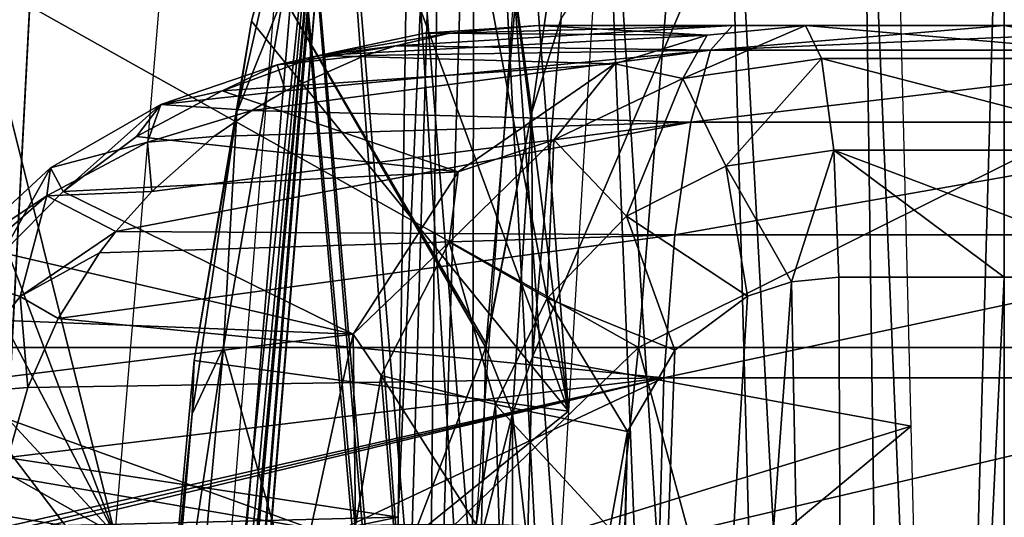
# Model space of a CAD drawing. Header units: millimetres. Extents: x -54 to 54, y -60 to 48.
# Tile 47 of 60: x -7.29 to 0, y 40.36 to 44.04. Entities that reach past the tile are written whole.
import ezdxf

# ---------------------------------------------------------------- set-up
doc = ezdxf.new("R2010")
doc.units = ezdxf.units.MM
doc.header["$LTSCALE"] = 41.718519
for name, color, linetype in [('13', 7, 'CONTINUOUS'), ('166', 7, 'CONTINUOUS'), ('17', 7, 'CONTINUOUS'), ('170', 7, 'CONTINUOUS'), ('18', 7, 'CONTINUOUS'), ('19', 7, 'CONTINUOUS'), ('20', 7, 'CONTINUOUS'), ('21', 7, 'CONTINUOUS'), ('28', 7, 'CONTINUOUS'), ('31', 7, 'CONTINUOUS'), ('36', 7, 'CONTINUOUS'), ('4', 7, 'CONTINUOUS'), ('5', 7, 'CONTINUOUS'), ('61', 7, 'CONTINUOUS'), ('63', 7, 'CONTINUOUS'), ('64', 7, 'CONTINUOUS'), ('72', 7, 'CONTINUOUS'), ('76', 7, 'CONTINUOUS'), ('85', 7, 'CONTINUOUS'), ('87', 7, 'CONTINUOUS')]:
    doc.layers.add(name, color=color, linetype=linetype)

msp = doc.modelspace()

# ---------------------------------------------------------------- linework, layer by layer
at = {"layer": '13', "color": 7, "linetype": 'Continuous', "true_color": 0xe0f2ff}
for points in [[(-6.0365, 35.1444, -7.3536), (-4.9857, 47.7131, -6.8409), (-13.2456, 38.6944, -17.5398), (-6.0365, 35.1444, -7.3536)], [(-13.2456, 38.6944, -17.5398), (-4.9857, 47.7131, -6.8409), (-13.066, 40.1633, -17.4018), (-13.2456, 38.6944, -17.5398)], [(-13.066, 40.1633, -17.4018), (-4.9857, 47.7131, -6.8409), (-12.7663, 41.5502, -17.0923), (-13.066, 40.1633, -17.4018)], [(-12.7663, 41.5502, -17.0923), (-4.9857, 47.7131, -6.8409), (-11.8288, 44.0556, -15.988), (-12.7663, 41.5502, -17.0923)]]:
    msp.add_3dface(points, dxfattribs=at)
at = {"layer": '166', "color": 7, "linetype": 'Continuous', "true_color": 0xe0f2ff}
for points in [[(-5.0157, 46.0063, 17.0901), (-5.5692, 44.0317, 19.1278), (-5.2464, 45.2573, 18.3283), (-5.0157, 46.0063, 17.0901)], [(-5.3369, 44.2161, 19.4128), (-5.2464, 45.2573, 18.3283), (-5.6792, 43.3594, 19.8523), (-5.3369, 44.2161, 19.4128)], [(-5.2464, 45.2573, 18.3283), (-5.5692, 44.0317, 19.1278), (-5.6792, 43.3594, 19.8523), (-5.2464, 45.2573, 18.3283)], [(-5.7771, 41.6198, 20.8355), (-5.3369, 44.2161, 19.4128), (-5.6792, 43.3594, 19.8523), (-5.7771, 41.6198, 20.8355)], [(-5.5692, 44.0317, 19.1278), (-5.9948, 41.5225, 20.5), (-5.6792, 43.3594, 19.8523), (-5.5692, 44.0317, 19.1278)], [(-5.7771, 41.6198, 20.8355), (-5.6792, 43.3594, 19.8523), (-6.0104, 41.1287, 20.8656), (-5.7771, 41.6198, 20.8355)], [(-5.6792, 43.3594, 19.8523), (-5.9948, 41.5225, 20.5), (-6.0104, 41.1287, 20.8656), (-5.6792, 43.3594, 19.8523)], [(-6.0439, 38.7023, 21.4394), (-5.7771, 41.6198, 20.8355), (-6.2192, 38.7048, 21.3051), (-6.0439, 38.7023, 21.4394)], [(-6.2192, 38.7048, 21.3051), (-5.7771, 41.6198, 20.8355), (-6.0104, 41.1287, 20.8656), (-6.2192, 38.7048, 21.3051)], [(-5.9948, 41.5225, 20.5), (-6.2549, 38.6944, 21.0847), (-6.0104, 41.1287, 20.8656), (-5.9948, 41.5225, 20.5)], [(-6.2549, 38.6944, 21.0847), (-6.2192, 38.7048, 21.3051), (-6.0104, 41.1287, 20.8656), (-6.2549, 38.6944, 21.0847)]]:
    msp.add_3dface(points, dxfattribs=at)
at = {"layer": '17', "color": 7, "linetype": 'Continuous', "true_color": 0xe0f2ff}
for points in [[(-17.3933, 44.0543, 9.6773), (-18.6433, 41.549, 10.4006), (-7.0247, 47.7131, 4.5067), (-17.3933, 44.0543, 9.6773)], [(-7.0247, 47.7131, 4.5067), (-18.6433, 41.549, 10.4006), (-7.3685, 41.1556, 4.9901), (-7.0247, 47.7131, 4.5067)]]:
    msp.add_3dface(points, dxfattribs=at)
at = {"layer": '170', "color": 7, "linetype": 'Continuous', "true_color": 0xe0f2ff}
for points in [[(-3.6145, 44.2161, 19.8059), (-3.4968, 43.3594, 20.3505), (-3.2256, 45.2573, 18.7895), (-3.6145, 44.2161, 19.8059)], [(-3.4968, 43.3594, 20.3505), (-3.2785, 44.0543, 19.6323), (-3.2256, 45.2573, 18.7895), (-3.4968, 43.3594, 20.3505)], [(-3.6145, 44.2161, 19.8059), (-3.8341, 41.6453, 21.2688), (-3.4968, 43.3594, 20.3505), (-3.6145, 44.2161, 19.8059)], [(-3.4923, 41.549, 21.0606), (-3.2785, 44.0543, 19.6323), (-3.4968, 43.3594, 20.3505), (-3.4923, 41.549, 21.0606)], [(-3.8341, 41.6453, 21.2688), (-3.8352, 41.6198, 21.2787), (-3.4968, 43.3594, 20.3505), (-3.8341, 41.6453, 21.2688)], [(-3.8352, 41.6198, 21.2787), (-3.6381, 41.1287, 21.4071), (-3.4968, 43.3594, 20.3505), (-3.8352, 41.6198, 21.2787)], [(-3.6381, 41.1287, 21.4071), (-3.4923, 41.549, 21.0606), (-3.4968, 43.3594, 20.3505), (-3.6381, 41.1287, 21.4071)], [(-3.8352, 41.6198, 21.2787), (-3.8712, 40.2155, 21.7087), (-3.6381, 41.1287, 21.4071), (-3.8352, 41.6198, 21.2787)], [(-3.5276, 40.1622, 21.4874), (-3.4923, 41.549, 21.0606), (-3.6381, 41.1287, 21.4071), (-3.5276, 40.1622, 21.4874)], [(-3.8712, 40.2155, 21.7087), (-3.8568, 38.7023, 21.9386), (-3.6381, 41.1287, 21.4071), (-3.8712, 40.2155, 21.7087)], [(-3.8568, 38.7023, 21.9386), (-3.6406, 38.7048, 21.8937), (-3.6381, 41.1287, 21.4071), (-3.8568, 38.7023, 21.9386)], [(-3.6406, 38.7048, 21.8937), (-3.5276, 40.1622, 21.4874), (-3.6381, 41.1287, 21.4071), (-3.6406, 38.7048, 21.8937)]]:
    msp.add_3dface(points, dxfattribs=at)
at = {"layer": '18', "color": 7, "linetype": 'Continuous', "true_color": 0xe0f2ff}
for points in [[(-8.4475, 47.7131, 8.9689), (-6.5811, 40.2377, 6.105), (-9.3758, 47.5994, 10.125), (-8.4475, 47.7131, 8.9689)], [(-5.9569, 47.7131, 5.8457), (-6.5811, 40.2377, 6.105), (-8.4475, 47.7131, 8.9689), (-5.9569, 47.7131, 5.8457)], [(-9.3758, 47.5994, 10.125), (-6.5811, 40.2377, 6.105), (-10.2694, 47.2711, 11.2224), (-9.3758, 47.5994, 10.125)], [(-10.2694, 47.2711, 11.2224), (-6.5811, 40.2377, 6.105), (-11.9341, 46.0063, 13.2214), (-10.2694, 47.2711, 11.2224)], [(-11.9341, 46.0063, 13.2214), (-6.5811, 40.2377, 6.105), (-13.317, 44.0317, 14.8172), (-11.9341, 46.0063, 13.2214)], [(-13.317, 44.0317, 14.8172), (-6.5811, 40.2377, 6.105), (-14.2957, 41.5224, 15.8688), (-13.317, 44.0317, 14.8172)], [(-14.2957, 41.5224, 15.8688), (-6.5811, 40.2377, 6.105), (-14.7838, 38.6944, 16.2827), (-14.2957, 41.5224, 15.8688)]]:
    msp.add_3dface(points, dxfattribs=at)
at = {"layer": '19', "color": 7, "linetype": 'Continuous', "true_color": 0xe0f2ff}
for points in [[(-11.472, 44.0543, 16.2656), (-12.2843, 41.549, 17.4597), (-4.3736, 47.7131, 7.1083), (-11.472, 44.0543, 16.2656)], [(-4.3736, 47.7131, 7.1083), (-12.2843, 41.549, 17.4597), (-4.4856, 40.3642, 7.7634), (-4.3736, 47.7131, 7.1083)], [(-12.2843, 41.549, 17.4597), (-12.5013, 40.1622, 17.8289), (-4.4856, 40.3642, 7.7634), (-12.2843, 41.549, 17.4597)], [(-12.5013, 40.1622, 17.8289), (-12.5848, 38.6944, 18.0364), (-4.4856, 40.3642, 7.7634), (-12.5013, 40.1622, 17.8289)], [(-4.4856, 40.3642, 7.7634), (-12.5848, 38.6944, 18.0364), (-4.597, 32.9344, 8.4233), (-4.4856, 40.3642, 7.7634)]]:
    msp.add_3dface(points, dxfattribs=at)
at = {"layer": '20', "color": 7, "linetype": 'Continuous', "true_color": 0xe0f2ff}
for points in [[(-3.7195, 47.7131, 11.7459), (-3.2257, 41.1487, 8.2946), (-4.0542, 47.5994, 13.1902), (-3.7195, 47.7131, 11.7459)], [(-2.8306, 47.7131, 7.8514), (-3.2257, 41.1487, 8.2946), (-3.7195, 47.7131, 11.7459), (-2.8306, 47.7131, 7.8514)], [(-4.0542, 47.5994, 13.1902), (-3.2257, 41.1487, 8.2946), (-4.3831, 47.2711, 14.5667), (-4.0542, 47.5994, 13.1902)], [(-4.3831, 47.2711, 14.5667), (-3.2257, 41.1487, 8.2946), (-5.0157, 46.0063, 17.0901), (-4.3831, 47.2711, 14.5667)], [(-5.0157, 46.0063, 17.0901), (-3.2257, 41.1487, 8.2946), (-5.5692, 44.0317, 19.1278), (-5.0157, 46.0063, 17.0901)], [(-5.5692, 44.0317, 19.1278), (-3.2257, 41.1487, 8.2946), (-5.9948, 41.5225, 20.5), (-5.5692, 44.0317, 19.1278)], [(-5.9948, 41.5225, 20.5), (-3.2257, 41.1487, 8.2946), (-6.2549, 38.6944, 21.0847), (-5.9948, 41.5225, 20.5)], [(-3.2257, 41.1487, 8.2946), (-3.7194, 32.9344, 8.8459), (-6.2549, 38.6944, 21.0847), (-3.2257, 41.1487, 8.2946)]]:
    msp.add_3dface(points, dxfattribs=at)
at = {"layer": '21', "color": 7, "linetype": 'Continuous', "true_color": 0xe0f2ff}
for points in [[(-3.2785, 44.0543, 19.6323), (-3.4923, 41.549, 21.0606), (-0.8563, 47.7131, 8.302), (-3.2785, 44.0543, 19.6323)], [(-0.8563, 47.7131, 8.302), (-3.4923, 41.549, 21.0606), (-0.6898, 41.0363, 8.8825), (-0.8563, 47.7131, 8.302)], [(-3.4923, 41.549, 21.0606), (-3.5276, 40.1622, 21.4874), (-0.6898, 41.0363, 8.8825), (-3.4923, 41.549, 21.0606)], [(-3.5276, 40.1622, 21.4874), (-3.5128, 38.6944, 21.7105), (-0.6898, 41.0363, 8.8825), (-3.5276, 40.1622, 21.4874)], [(-0.6898, 41.0363, 8.8825), (-3.5128, 38.6944, 21.7105), (-0.487, 32.9344, 9.5837), (-0.6898, 41.0363, 8.8825)]]:
    msp.add_3dface(points, dxfattribs=at)
at = {"layer": '28', "color": 7, "linetype": 'Continuous', "true_color": 0xe0f2ff}
msp.add_3dface([(-7.0247, 47.7131, -4.5067), (-7.721, 34.3873, -5.4878), (-10.6237, 47.7131, -6.2399), (-7.0247, 47.7131, -4.5067)], dxfattribs=at)
at = {"layer": '31', "color": 7, "linetype": 'Continuous', "true_color": 0xe0f2ff}
for points in [[(-2.7065, 41.6198, -21.4515), (-7.9498, 41.6198, -20.107), (-7.3398, 44.2161, -18.7474), (-2.7065, 41.6198, -21.4515)], [(-2.4978, 44.2161, -19.9775), (-2.7065, 41.6198, -21.4515), (-7.3398, 44.2161, -18.7474), (-2.4978, 44.2161, -19.9775)], [(-3.8352, 41.6198, 21.2787), (-5.3369, 44.2161, 19.4128), (-5.7771, 41.6198, 20.8355), (-3.8352, 41.6198, 21.2787)], [(-3.8341, 41.6453, 21.2688), (-5.3369, 44.2161, 19.4128), (-3.8352, 41.6198, 21.2787), (-3.8341, 41.6453, 21.2688)], [(-3.6145, 44.2161, 19.8059), (-5.3369, 44.2161, 19.4128), (-3.8341, 41.6453, 21.2688), (-3.6145, 44.2161, 19.8059)], [(2.7065, 41.6198, -21.4515), (-2.7065, 41.6198, -21.4515), (2.4978, 44.2161, -19.9775), (2.7065, 41.6198, -21.4515)], [(2.4978, 44.2161, -19.9775), (-2.7065, 41.6198, -21.4515), (-2.4978, 44.2161, -19.9775), (2.4978, 44.2161, -19.9775)], [(-8.3566, 38.7023, -20.6481), (-7.9498, 41.6198, -20.107), (-5.7321, 38.7023, -21.5249), (-8.3566, 38.7023, -20.6481)], [(-7.9498, 41.6198, -20.107), (-2.7065, 41.6198, -21.4515), (-5.7321, 38.7023, -21.5249), (-7.9498, 41.6198, -20.107)], [(-6.0439, 38.7023, 21.4394), (-4.9567, 38.7023, 21.7166), (-5.7771, 41.6198, 20.8355), (-6.0439, 38.7023, 21.4394)], [(-4.9567, 38.7023, 21.7166), (-3.8352, 41.6198, 21.2787), (-5.7771, 41.6198, 20.8355), (-4.9567, 38.7023, 21.7166)], [(-5.7321, 38.7023, -21.5249), (-2.7065, 41.6198, -21.4515), (-3.0191, 38.7023, -22.0695), (-5.7321, 38.7023, -21.5249)], [(-3.8352, 41.6198, 21.2787), (-4.9567, 38.7023, 21.7166), (-3.8712, 40.2155, 21.7087), (-3.8352, 41.6198, 21.2787)], [(-3.0191, 38.7023, -22.0695), (-2.7065, 41.6198, -21.4515), (-2.0188, 39.0773, -22.1497), (-3.0191, 38.7023, -22.0695)], [(-2.7065, 41.6198, -21.4515), (2.7065, 41.6198, -21.4515), (-2.0188, 39.0773, -22.1497), (-2.7065, 41.6198, -21.4515)], [(-2.0188, 39.0773, -22.1497), (2.7065, 41.6198, -21.4515), (-1.0109, 39.2952, -22.1925), (-2.0188, 39.0773, -22.1497)], [(-1.0109, 39.2952, -22.1925), (2.7065, 41.6198, -21.4515), (1.045, 39.2903, -22.1915), (-1.0109, 39.2952, -22.1925)]]:
    msp.add_3dface(points, dxfattribs=at)
at = {"layer": '36', "color": 7, "linetype": 'Continuous', "true_color": 0xe0f2ff}
for points in [[(-5.4201, 47.0872, 0), (-5.316, 47.0872, 1.0574), (-3.21, 21.8257, 0), (-5.4201, 47.0872, 0)], [(-5.316, 47.0872, -1.0574), (-5.4201, 47.0872, 0), (-3.1296, 21.8257, -0.7143), (-5.316, 47.0872, -1.0574)], [(-3.1296, 21.8257, -0.7143), (-5.4201, 47.0872, 0), (-3.21, 21.8257, 0), (-3.1296, 21.8257, -0.7143)], [(-3.21, 21.8257, 0), (-5.316, 47.0872, 1.0574), (-3.1296, 21.8257, 0.7143), (-3.21, 21.8257, 0)], [(-5.0076, 47.0872, -2.0742), (-5.316, 47.0872, -1.0574), (-3.1296, 21.8257, -0.7143), (-5.0076, 47.0872, -2.0742)], [(-5.316, 47.0872, 1.0574), (-5.0076, 47.0872, 2.0742), (-3.1296, 21.8257, 0.7143), (-5.316, 47.0872, 1.0574)], [(-4.5067, 47.0872, -3.0113), (-5.0076, 47.0872, -2.0742), (-2.8922, 21.8257, -1.3928), (-4.5067, 47.0872, -3.0113)], [(-2.8922, 21.8257, -1.3928), (-5.0076, 47.0872, -2.0742), (-3.1296, 21.8257, -0.7143), (-2.8922, 21.8257, -1.3928)], [(-3.1296, 21.8257, 0.7143), (-5.0076, 47.0872, 2.0742), (-2.8922, 21.8257, 1.3928), (-3.1296, 21.8257, 0.7143)], [(-5.0076, 47.0872, 2.0742), (-4.5067, 47.0872, 3.0113), (-2.8922, 21.8257, 1.3928), (-5.0076, 47.0872, 2.0742)], [(-3.8326, 47.0872, -3.8326), (-4.5067, 47.0872, -3.0113), (-2.5097, 21.8257, -2.0014), (-3.8326, 47.0872, -3.8326)], [(-2.5097, 21.8257, -2.0014), (-4.5067, 47.0872, -3.0113), (-2.8922, 21.8257, -1.3928), (-2.5097, 21.8257, -2.0014)], [(-2.8922, 21.8257, 1.3928), (-4.5067, 47.0872, 3.0113), (-2.5097, 21.8257, 2.0014), (-2.8922, 21.8257, 1.3928)], [(-4.5067, 47.0872, 3.0113), (-3.8326, 47.0872, 3.8326), (-2.5097, 21.8257, 2.0014), (-4.5067, 47.0872, 3.0113)], [(-3.0113, 47.0872, -4.5067), (-3.8326, 47.0872, -3.8326), (-2.0014, 21.8257, -2.5097), (-3.0113, 47.0872, -4.5067)], [(-2.0014, 21.8257, -2.5097), (-3.8326, 47.0872, -3.8326), (-2.5097, 21.8257, -2.0014), (-2.0014, 21.8257, -2.5097)], [(-3.8326, 47.0872, 3.8326), (-3.0113, 47.0872, 4.5067), (-2.0014, 21.8257, 2.5097), (-3.8326, 47.0872, 3.8326)], [(-2.5097, 21.8257, 2.0014), (-3.8326, 47.0872, 3.8326), (-2.0014, 21.8257, 2.5097), (-2.5097, 21.8257, 2.0014)], [(-2.0742, 47.0872, -5.0076), (-3.0113, 47.0872, -4.5067), (-1.3928, 21.8257, -2.8922), (-2.0742, 47.0872, -5.0076)], [(-1.3928, 21.8257, -2.8922), (-3.0113, 47.0872, -4.5067), (-2.0014, 21.8257, -2.5097), (-1.3928, 21.8257, -2.8922)], [(-3.0113, 47.0872, 4.5067), (-2.0742, 47.0872, 5.0076), (-1.3928, 21.8257, 2.8922), (-3.0113, 47.0872, 4.5067)], [(-2.0014, 21.8257, 2.5097), (-3.0113, 47.0872, 4.5067), (-1.3928, 21.8257, 2.8922), (-2.0014, 21.8257, 2.5097)], [(-1.0574, 47.0872, -5.316), (-2.0742, 47.0872, -5.0076), (-0.7143, 21.8257, -3.1296), (-1.0574, 47.0872, -5.316)], [(-0.7143, 21.8257, -3.1296), (-2.0742, 47.0872, -5.0076), (-1.3928, 21.8257, -2.8922), (-0.7143, 21.8257, -3.1296)], [(-2.0742, 47.0872, 5.0076), (-1.0574, 47.0872, 5.316), (-0.7143, 21.8257, 3.1296), (-2.0742, 47.0872, 5.0076)], [(-1.3928, 21.8257, 2.8922), (-2.0742, 47.0872, 5.0076), (-0.7143, 21.8257, 3.1296), (-1.3928, 21.8257, 2.8922)], [(0, 21.8257, -3.21), (0, 47.0872, -5.4201), (-1.0574, 47.0872, -5.316), (0, 21.8257, -3.21)], [(-1.0574, 47.0872, 5.316), (0, 47.0872, 5.4201), (-0.7143, 21.8257, 3.1296), (-1.0574, 47.0872, 5.316)], [(0, 21.8257, -3.21), (-1.0574, 47.0872, -5.316), (-0.7143, 21.8257, -3.1296), (0, 21.8257, -3.21)], [(0, 47.0872, 5.4201), (0, 21.8257, 3.21), (-0.7143, 21.8257, 3.1296), (0, 47.0872, 5.4201)]]:
    msp.add_3dface(points, dxfattribs=at)
at = {"layer": '4', "color": 7, "linetype": 'Continuous', "true_color": 0xe0f2ff}
for points in [[(-1.4712, 44, -11.7735), (-3.4476, 44, -14.4938), (-2.0119, 44, -14.7617), (-1.4712, 44, -11.7735)], [(0, 44, -14.8982), (-1.4712, 44, -11.7735), (-2.0119, 44, -14.7617), (0, 44, -14.8982)], [(0, 44, -11.865), (-1.4712, 44, -11.7735), (0, 44, -14.8982), (0, 44, -11.865)], [(2.0079, 44, -14.7623), (0, 44, -11.865), (0, 44, -14.8982), (2.0079, 44, -14.7623)]]:
    msp.add_3dface(points, dxfattribs=at)
at = {"layer": '5', "color": 7, "linetype": 'Continuous', "true_color": 0xe0f2ff}
for points in [[(-1.2238, 42.1395, -9.7937), (-1.1197, 18.8605, -8.1657), (-1.5744, 42.1035, -9.741), (-1.2238, 42.1395, -9.7937)], [(0, 42.1395, -9.8699), (-1.1197, 18.8605, -8.1657), (-1.2238, 42.1395, -9.7937), (0, 42.1395, -9.8699)], [(1.2238, 42.1395, -9.7937), (-1.1197, 18.8605, -8.1657), (0, 42.1395, -9.8699), (1.2238, 42.1395, -9.7937)], [(1.1175, 18.8605, -8.166), (-1.1197, 18.8605, -8.1657), (1.2238, 42.1395, -9.7937), (1.1175, 18.8605, -8.166)], [(-1.1197, 18.8605, -8.1657), (-3.2703, 18.8605, -7.5655), (-1.5744, 42.1035, -9.741), (-1.1197, 18.8605, -8.1657)], [(-1.5744, 42.1035, -9.741), (-3.2703, 18.8605, -7.5655), (-1.8992, 41.9977, -9.6754), (-1.5744, 42.1035, -9.741)], [(-1.8992, 41.9977, -9.6754), (-3.2703, 18.8605, -7.5655), (-2.4382, 41.5983, -9.5249), (-1.8992, 41.9977, -9.6754)], [(-2.4382, 41.5983, -9.5249), (-3.2703, 18.8605, -7.5655), (-2.7891, 40.9985, -9.3844), (-2.4382, 41.5983, -9.5249)], [(-2.7891, 40.9985, -9.3844), (-3.2703, 18.8605, -7.5655), (-3.1159, 29.1341, -8.4013), (-2.7891, 40.9985, -9.3844)], [(-2.9193, 40.279, -9.292), (-2.7891, 40.9985, -9.3844), (-3.1159, 29.1341, -8.4013), (-2.9193, 40.279, -9.292)]]:
    msp.add_3dface(points, dxfattribs=at)
at = {"layer": '61', "color": 7, "linetype": 'Continuous', "true_color": 0xe0f2ff}
for points in [[(-2.1735, 43.817, -15.9469), (-2.0119, 44, -14.7617), (-4.5027, 43.8505, -15.3341), (-2.1735, 43.817, -15.9469)], [(-4.5027, 43.8505, -15.3341), (-2.0119, 44, -14.7617), (-4.1025, 43.9425, -15.0238), (-4.5027, 43.8505, -15.3341)], [(-2.0119, 44, -14.7617), (-3.4476, 44, -14.4938), (-4.1025, 43.9425, -15.0238), (-2.0119, 44, -14.7617)], [(2.0079, 44, -14.7623), (0, 44, -14.8982), (-2.1735, 43.817, -15.9469), (2.0079, 44, -14.7623)], [(2.1691, 43.817, -15.9475), (2.0079, 44, -14.7623), (-2.1735, 43.817, -15.9469), (2.1691, 43.817, -15.9475)], [(0, 44, -14.8982), (-2.0119, 44, -14.7617), (-2.1735, 43.817, -15.9469), (0, 44, -14.8982)], [(-2.3202, 43.2846, -17.0237), (-2.1735, 43.817, -15.9469), (-5.5678, 43.3721, -16.115), (-2.3202, 43.2846, -17.0237)], [(-5.5678, 43.3721, -16.115), (-2.1735, 43.817, -15.9469), (-5.3186, 43.518, -15.9378), (-5.5678, 43.3721, -16.115)], [(-5.3186, 43.518, -15.9378), (-2.1735, 43.817, -15.9469), (-4.7312, 43.7779, -15.507), (-5.3186, 43.518, -15.9378)], [(-4.7312, 43.7779, -15.507), (-2.1735, 43.817, -15.9469), (-4.5027, 43.8505, -15.3341), (-4.7312, 43.7779, -15.507)], [(-2.3202, 43.2846, -17.0237), (2.1691, 43.817, -15.9475), (-2.1735, 43.817, -15.9469), (-2.3202, 43.2846, -17.0237)], [(2.3156, 43.2846, -17.0243), (2.1691, 43.817, -15.9475), (-2.3202, 43.2846, -17.0237), (2.3156, 43.2846, -17.0243)], [(-5.8481, 43.178, -16.3106), (-2.3202, 43.2846, -17.0237), (-5.5678, 43.3721, -16.115), (-5.8481, 43.178, -16.3106)], [(-2.4387, 42.4516, -17.8934), (-2.3202, 43.2846, -17.0237), (-6.574, 42.4759, -16.7993), (-2.4387, 42.4516, -17.8934)], [(-6.574, 42.4759, -16.7993), (-2.3202, 43.2846, -17.0237), (-6.3088, 42.7735, -16.6236), (-6.574, 42.4759, -16.7993)], [(-6.3088, 42.7735, -16.6236), (-2.3202, 43.2846, -17.0237), (-5.8481, 43.178, -16.3106), (-6.3088, 42.7735, -16.6236)], [(2.4339, 42.4516, -17.8941), (2.3156, 43.2846, -17.0243), (-2.4387, 42.4516, -17.8934), (2.4339, 42.4516, -17.8941)], [(-2.4387, 42.4516, -17.8934), (2.3156, 43.2846, -17.0243), (-2.3202, 43.2846, -17.0237), (-2.4387, 42.4516, -17.8934)], [(-6.6939, 42.3199, -16.8778), (-2.4387, 42.4516, -17.8934), (-6.574, 42.4759, -16.7993), (-6.6939, 42.3199, -16.8778)], [(-2.5182, 41.3943, -18.4765), (-2.4387, 42.4516, -17.8934), (-6.9996, 41.8322, -17.0749), (-2.5182, 41.3943, -18.4765)], [(-6.9996, 41.8322, -17.0749), (-2.4387, 42.4516, -17.8934), (-6.6939, 42.3199, -16.8778), (-6.9996, 41.8322, -17.0749)], [(2.5132, 41.3943, -18.4772), (2.4339, 42.4516, -17.8941), (-2.5182, 41.3943, -18.4765), (2.5132, 41.3943, -18.4772)], [(-2.5182, 41.3943, -18.4765), (2.4339, 42.4516, -17.8941), (-2.4387, 42.4516, -17.8934), (-2.5182, 41.3943, -18.4765)], [(-7.2256, 41.324, -17.218), (-2.5182, 41.3943, -18.4765), (-6.9996, 41.8322, -17.0749), (-7.2256, 41.324, -17.218)], [(-7.454, 40.2093, -17.3601), (-5.0461, 40.2093, -18.2064), (-2.5182, 41.3943, -18.4765), (-7.454, 40.2093, -17.3601)], [(-7.454, 40.2093, -17.3601), (-2.5182, 41.3943, -18.4765), (-7.4516, 40.2442, -17.359), (-7.454, 40.2093, -17.3601)], [(-7.4516, 40.2442, -17.359), (-2.5182, 41.3943, -18.4765), (-7.4491, 40.279, -17.3575), (-7.4516, 40.2442, -17.359)], [(-7.4491, 40.279, -17.3575), (-2.5182, 41.3943, -18.4765), (-7.3744, 40.8046, -17.3112), (-7.4491, 40.279, -17.3575)], [(-7.3744, 40.8046, -17.3112), (-2.5182, 41.3943, -18.4765), (-7.2256, 41.324, -17.218), (-7.3744, 40.8046, -17.3112)], [(-5.0461, 40.2093, -18.2064), (-2.5514, 40.2093, -18.7197), (-2.5182, 41.3943, -18.4765), (-5.0461, 40.2093, -18.2064)], [(-2.5514, 40.2093, -18.7197), (2.5132, 41.3943, -18.4772), (-2.5182, 41.3943, -18.4765), (-2.5514, 40.2093, -18.7197)], [(-2.5514, 40.2093, -18.7197), (0, 40.2093, -18.8927), (2.5132, 41.3943, -18.4772), (-2.5514, 40.2093, -18.7197)]]:
    msp.add_3dface(points, dxfattribs=at)
at = {"layer": '63', "color": 7, "linetype": 'Continuous', "true_color": 0xe0f2ff}
for points in [[(-4.2868, 43.9425, -14.4993), (-2.1985, 43.9279, -11.4884), (-5.0711, 43.7779, -14.492), (-4.2868, 43.9425, -14.4993)], [(-3.4476, 44, -14.4938), (-2.1985, 43.9279, -11.4884), (-4.2868, 43.9425, -14.4993), (-3.4476, 44, -14.4938)], [(-3.4476, 44, -14.4938), (-1.4712, 44, -11.7735), (-2.1985, 43.9279, -11.4884), (-3.4476, 44, -14.4938)], [(-2.1985, 43.9279, -11.4884), (-2.8819, 43.7164, -11.1984), (-5.0711, 43.7779, -14.492), (-2.1985, 43.9279, -11.4884)], [(-5.0711, 43.7779, -14.492), (-2.8819, 43.7164, -11.1984), (-5.7873, 43.518, -14.4755), (-5.0711, 43.7779, -14.492)], [(-2.8819, 43.7164, -11.1984), (-4.0399, 42.9175, -10.6535), (-5.7873, 43.518, -14.4755), (-2.8819, 43.7164, -11.1984)], [(-5.7873, 43.518, -14.4755), (-4.0399, 42.9175, -10.6535), (-6.4208, 43.178, -14.4534), (-5.7873, 43.518, -14.4755)], [(-6.4208, 43.178, -14.4534), (-4.0399, 42.9175, -10.6535), (-6.9633, 42.7735, -14.4292), (-6.4208, 43.178, -14.4534)], [(-4.0399, 42.9175, -10.6535), (-4.8186, 41.718, -10.2353), (-6.9633, 42.7735, -14.4292), (-4.0399, 42.9175, -10.6535)], [(-6.9633, 42.7735, -14.4292), (-4.8186, 41.718, -10.2353), (-7.4113, 42.3199, -14.4056), (-6.9633, 42.7735, -14.4292)], [(-7.4113, 42.3199, -14.4056), (-4.8186, 41.718, -10.2353), (-7.7636, 41.8322, -14.3849), (-7.4113, 42.3199, -14.4056)], [(-7.7636, 41.8322, -14.3849), (-4.8186, 41.718, -10.2353), (-8.0221, 41.324, -14.3685), (-7.7636, 41.8322, -14.3849)], [(-4.8186, 41.718, -10.2353), (-5.1314, 40.279, -10.0227), (-8.0221, 41.324, -14.3685), (-4.8186, 41.718, -10.2353)], [(-8.0221, 41.324, -14.3685), (-5.1314, 40.279, -10.0227), (-8.1916, 40.8046, -14.3572), (-8.0221, 41.324, -14.3685)], [(-5.1314, 40.279, -10.0227), (-8.2764, 40.279, -14.3514), (-8.1916, 40.8046, -14.3572), (-5.1314, 40.279, -10.0227)]]:
    msp.add_3dface(points, dxfattribs=at)
at = {"layer": '64', "color": 7, "linetype": 'Continuous', "true_color": 0xe0f2ff}
for points in [[(-1.4712, 44, -11.7735), (0, 44, -11.865), (1.3522, 43.7549, -10.8214), (-1.4712, 44, -11.7735)], [(-1.3522, 43.7549, -10.8214), (-1.4712, 44, -11.7735), (1.3522, 43.7549, -10.8214), (-1.3522, 43.7549, -10.8214)], [(1.2624, 43.0787, -10.1023), (-1.3522, 43.7549, -10.8214), (1.3522, 43.7549, -10.8214), (1.2624, 43.0787, -10.1023)], [(-1.2624, 43.0787, -10.1023), (-1.3522, 43.7549, -10.8214), (1.2624, 43.0787, -10.1023), (-1.2624, 43.0787, -10.1023)], [(0, 42.1395, -9.8699), (-1.2238, 42.1395, -9.7937), (-1.2624, 43.0787, -10.1023), (0, 42.1395, -9.8699)], [(1.2238, 42.1395, -9.7937), (0, 42.1395, -9.8699), (-1.2624, 43.0787, -10.1023), (1.2238, 42.1395, -9.7937)], [(1.2238, 42.1395, -9.7937), (-1.2624, 43.0787, -10.1023), (1.2624, 43.0787, -10.1023), (1.2238, 42.1395, -9.7937)]]:
    msp.add_3dface(points, dxfattribs=at)
at = {"layer": '72', "color": 7, "linetype": 'Continuous', "true_color": 0xe0f2ff}
for points in [[(-1.4712, 44, -11.7735), (-1.3522, 43.7549, -10.8214), (-2.3791, 43.6091, -10.6419), (-1.4712, 44, -11.7735)], [(-2.1985, 43.9279, -11.4884), (-1.4712, 44, -11.7735), (-2.3791, 43.6091, -10.6419), (-2.1985, 43.9279, -11.4884)], [(-2.8819, 43.7164, -11.1984), (-2.1985, 43.9279, -11.4884), (-2.3791, 43.6091, -10.6419), (-2.8819, 43.7164, -11.1984)], [(-4.0399, 42.9175, -10.6535), (-2.8819, 43.7164, -11.1984), (-3.3343, 43.1534, -10.3783), (-4.0399, 42.9175, -10.6535)], [(-3.3343, 43.1534, -10.3783), (-2.8819, 43.7164, -11.1984), (-2.3791, 43.6091, -10.6419), (-3.3343, 43.1534, -10.3783)], [(-1.3522, 43.7549, -10.8214), (-2.061, 42.9589, -9.9647), (-2.3791, 43.6091, -10.6419), (-1.3522, 43.7549, -10.8214)], [(-1.3522, 43.7549, -10.8214), (-1.2624, 43.0787, -10.1023), (-2.061, 42.9589, -9.9647), (-1.3522, 43.7549, -10.8214)], [(-2.7943, 42.5894, -9.7677), (-3.3343, 43.1534, -10.3783), (-2.3791, 43.6091, -10.6419), (-2.7943, 42.5894, -9.7677)], [(-2.061, 42.9589, -9.9647), (-2.7943, 42.5894, -9.7677), (-2.3791, 43.6091, -10.6419), (-2.061, 42.9589, -9.9647)], [(-4.1085, 42.3978, -10.0833), (-4.0399, 42.9175, -10.6535), (-3.3343, 43.1534, -10.3783), (-4.1085, 42.3978, -10.0833)], [(-3.3833, 41.9835, -9.5496), (-4.1085, 42.3978, -10.0833), (-3.3343, 43.1534, -10.3783), (-3.3833, 41.9835, -9.5496)], [(-2.7943, 42.5894, -9.7677), (-3.3833, 41.9835, -9.5496), (-3.3343, 43.1534, -10.3783), (-2.7943, 42.5894, -9.7677)], [(-1.2624, 43.0787, -10.1023), (-1.5744, 42.1035, -9.741), (-2.061, 42.9589, -9.9647), (-1.2624, 43.0787, -10.1023)], [(-1.2238, 42.1395, -9.7937), (-1.5744, 42.1035, -9.741), (-1.2624, 43.0787, -10.1023), (-1.2238, 42.1395, -9.7937)], [(-4.8186, 41.718, -10.2353), (-4.0399, 42.9175, -10.6535), (-4.1085, 42.3978, -10.0833), (-4.8186, 41.718, -10.2353)], [(-2.061, 42.9589, -9.9647), (-1.8992, 41.9977, -9.6754), (-2.7943, 42.5894, -9.7677), (-2.061, 42.9589, -9.9647)], [(-1.5744, 42.1035, -9.741), (-1.8992, 41.9977, -9.6754), (-2.061, 42.9589, -9.9647), (-1.5744, 42.1035, -9.741)], [(-2.7943, 42.5894, -9.7677), (-2.4382, 41.5983, -9.5249), (-3.3833, 41.9835, -9.5496), (-2.7943, 42.5894, -9.7677)], [(-1.8992, 41.9977, -9.6754), (-2.4382, 41.5983, -9.5249), (-2.7943, 42.5894, -9.7677), (-1.8992, 41.9977, -9.6754)], [(-4.612, 41.4113, -9.8273), (-4.8186, 41.718, -10.2353), (-4.1085, 42.3978, -10.0833), (-4.612, 41.4113, -9.8273)], [(-3.7646, 41.1965, -9.3602), (-4.612, 41.4113, -9.8273), (-4.1085, 42.3978, -10.0833), (-3.7646, 41.1965, -9.3602)], [(-3.3833, 41.9835, -9.5496), (-3.7646, 41.1965, -9.3602), (-4.1085, 42.3978, -10.0833), (-3.3833, 41.9835, -9.5496)], [(-3.3833, 41.9835, -9.5496), (-2.7891, 40.9985, -9.3844), (-3.7646, 41.1965, -9.3602), (-3.3833, 41.9835, -9.5496)], [(-2.4382, 41.5983, -9.5249), (-2.7891, 40.9985, -9.3844), (-3.3833, 41.9835, -9.5496), (-2.4382, 41.5983, -9.5249)], [(-5.1314, 40.279, -10.0227), (-4.8186, 41.718, -10.2353), (-4.8005, 40.299, -9.6697), (-5.1314, 40.279, -10.0227)], [(-4.8005, 40.299, -9.6697), (-4.8186, 41.718, -10.2353), (-4.612, 41.4113, -9.8273), (-4.8005, 40.299, -9.6697)], [(-4.5197, 40.3075, -9.4729), (-4.8005, 40.299, -9.6697), (-4.612, 41.4113, -9.8273), (-4.5197, 40.3075, -9.4729)], [(-3.9068, 40.3099, -9.2411), (-4.5197, 40.3075, -9.4729), (-4.612, 41.4113, -9.8273), (-3.9068, 40.3099, -9.2411)], [(-3.7646, 41.1965, -9.3602), (-3.9068, 40.3099, -9.2411), (-4.612, 41.4113, -9.8273), (-3.7646, 41.1965, -9.3602)], [(-3.7382, 40.3075, -9.2148), (-3.9068, 40.3099, -9.2411), (-3.7646, 41.1965, -9.3602), (-3.7382, 40.3075, -9.2148)], [(-2.9193, 40.279, -9.292), (-3.7382, 40.3075, -9.2148), (-3.7646, 41.1965, -9.3602), (-2.9193, 40.279, -9.292)], [(-2.7891, 40.9985, -9.3844), (-2.9193, 40.279, -9.292), (-3.7646, 41.1965, -9.3602), (-2.7891, 40.9985, -9.3844)]]:
    msp.add_3dface(points, dxfattribs=at)
at = {"layer": '76', "color": 7, "linetype": 'Continuous', "true_color": 0xe0f2ff}
for points in [[(-4.5027, 43.8505, -15.3341), (-4.1025, 43.9425, -15.0238), (-5.0711, 43.7779, -14.492), (-4.5027, 43.8505, -15.3341)], [(-4.1025, 43.9425, -15.0238), (-4.2868, 43.9425, -14.4993), (-5.0711, 43.7779, -14.492), (-4.1025, 43.9425, -15.0238)], [(-4.1025, 43.9425, -15.0238), (-3.4476, 44, -14.4938), (-4.2868, 43.9425, -14.4993), (-4.1025, 43.9425, -15.0238)], [(-4.5027, 43.8505, -15.3341), (-5.0711, 43.7779, -14.492), (-5.3804, 43.7101, -15.3241), (-4.5027, 43.8505, -15.3341)], [(-4.7312, 43.7779, -15.507), (-4.5027, 43.8505, -15.3341), (-5.3804, 43.7101, -15.3241), (-4.7312, 43.7779, -15.507)], [(-5.0711, 43.7779, -14.492), (-5.7873, 43.518, -14.4755), (-5.3804, 43.7101, -15.3241), (-5.0711, 43.7779, -14.492)], [(-5.3186, 43.518, -15.9378), (-4.7312, 43.7779, -15.507), (-5.3804, 43.7101, -15.3241), (-5.3186, 43.518, -15.9378)], [(-6.2416, 43.4161, -15.2965), (-5.3186, 43.518, -15.9378), (-5.3804, 43.7101, -15.3241), (-6.2416, 43.4161, -15.2965)], [(-5.7873, 43.518, -14.4755), (-6.2416, 43.4161, -15.2965), (-5.3804, 43.7101, -15.3241), (-5.7873, 43.518, -14.4755)], [(-5.7873, 43.518, -14.4755), (-6.4208, 43.178, -14.4534), (-6.2416, 43.4161, -15.2965), (-5.7873, 43.518, -14.4755)], [(-5.5678, 43.3721, -16.115), (-5.3186, 43.518, -15.9378), (-6.2416, 43.4161, -15.2965), (-5.5678, 43.3721, -16.115)], [(-7.0567, 42.9468, -15.2568), (-6.339, 43.1368, -16.1107), (-6.2416, 43.4161, -15.2965), (-7.0567, 42.9468, -15.2568)], [(-6.9633, 42.7735, -14.4292), (-7.0567, 42.9468, -15.2568), (-6.2416, 43.4161, -15.2965), (-6.9633, 42.7735, -14.4292)], [(-6.4208, 43.178, -14.4534), (-6.9633, 42.7735, -14.4292), (-6.2416, 43.4161, -15.2965), (-6.4208, 43.178, -14.4534)], [(-6.339, 43.1368, -16.1107), (-5.5678, 43.3721, -16.115), (-6.2416, 43.4161, -15.2965), (-6.339, 43.1368, -16.1107)], [(-5.8481, 43.178, -16.3106), (-5.5678, 43.3721, -16.115), (-6.339, 43.1368, -16.1107), (-5.8481, 43.178, -16.3106)], [(-7.0844, 42.7397, -16.0946), (-6.339, 43.1368, -16.1107), (-7.0567, 42.9468, -15.2568), (-7.0844, 42.7397, -16.0946)], [(-7.0844, 42.7397, -16.0946), (-6.3088, 42.7735, -16.6236), (-6.339, 43.1368, -16.1107), (-7.0844, 42.7397, -16.0946)], [(-6.3088, 42.7735, -16.6236), (-5.8481, 43.178, -16.3106), (-6.339, 43.1368, -16.1107), (-6.3088, 42.7735, -16.6236)], [(-7.7796, 42.2785, -15.2144), (-7.0844, 42.7397, -16.0946), (-7.0567, 42.9468, -15.2568), (-7.7796, 42.2785, -15.2144)], [(-7.4113, 42.3199, -14.4056), (-7.7796, 42.2785, -15.2144), (-7.0567, 42.9468, -15.2568), (-7.4113, 42.3199, -14.4056)], [(-6.9633, 42.7735, -14.4292), (-7.4113, 42.3199, -14.4056), (-7.0567, 42.9468, -15.2568), (-6.9633, 42.7735, -14.4292)], [(-6.574, 42.4759, -16.7993), (-6.3088, 42.7735, -16.6236), (-7.0844, 42.7397, -16.0946), (-6.574, 42.4759, -16.7993)], [(-7.762, 42.1498, -16.0743), (-7.0844, 42.7397, -16.0946), (-7.7796, 42.2785, -15.2144), (-7.762, 42.1498, -16.0743)], [(-7.762, 42.1498, -16.0743), (-7.2809, 41.9948, -16.8166), (-7.0844, 42.7397, -16.0946), (-7.762, 42.1498, -16.0743)], [(-7.2809, 41.9948, -16.8166), (-6.574, 42.4759, -16.7993), (-7.0844, 42.7397, -16.0946), (-7.2809, 41.9948, -16.8166)], [(-6.6939, 42.3199, -16.8778), (-6.574, 42.4759, -16.7993), (-7.2809, 41.9948, -16.8166), (-6.6939, 42.3199, -16.8778)], [(-6.9996, 41.8322, -17.0749), (-6.6939, 42.3199, -16.8778), (-7.2809, 41.9948, -16.8166), (-6.9996, 41.8322, -17.0749)], [(-7.8526, 41.2745, -16.8273), (-7.2809, 41.9948, -16.8166), (-7.762, 42.1498, -16.0743), (-7.8526, 41.2745, -16.8273)], [(-7.8526, 41.2745, -16.8273), (-7.2256, 41.324, -17.218), (-7.2809, 41.9948, -16.8166), (-7.8526, 41.2745, -16.8273)], [(-7.2256, 41.324, -17.218), (-6.9996, 41.8322, -17.0749), (-7.2809, 41.9948, -16.8166), (-7.2256, 41.324, -17.218)], [(-7.3744, 40.8046, -17.3112), (-7.2256, 41.324, -17.218), (-7.8526, 41.2745, -16.8273), (-7.3744, 40.8046, -17.3112)]]:
    msp.add_3dface(points, dxfattribs=at)
at = {"layer": '85', "color": 7, "linetype": 'Continuous', "true_color": 0xe0f2ff}
for points in [[(-3.9214, 47.7237, 6.7863), (-4.1653, 47.7192, 6.9119), (-4.2855, 35.7301, 7.9395), (-3.9214, 47.7237, 6.7863)], [(-3.9345, 39.9068, 7.4523), (-3.9214, 47.7237, 6.7863), (-4.2855, 35.7301, 7.9395), (-3.9345, 39.9068, 7.4523)], [(-3.3808, 47.7271, 6.7524), (-3.9214, 47.7237, 6.7863), (-3.9345, 39.9068, 7.4523), (-3.3808, 47.7271, 6.7524)], [(-4.4856, 40.3642, 7.7634), (-4.597, 32.9344, 8.4233), (-4.1653, 47.7192, 6.9119), (-4.4856, 40.3642, 7.7634)], [(-4.1653, 47.7192, 6.9119), (-4.597, 32.9344, 8.4233), (-4.2855, 35.7301, 7.9395), (-4.1653, 47.7192, 6.9119)], [(-4.3736, 47.7131, 7.1083), (-4.4856, 40.3642, 7.7634), (-4.1653, 47.7192, 6.9119), (-4.3736, 47.7131, 7.1083)]]:
    msp.add_3dface(points, dxfattribs=at)
at = {"layer": '87', "color": 7, "linetype": 'Continuous', "true_color": 0xe0f2ff}
for points in [[(-7.0547, 20.9107, -7.0876), (-7.2495, 20.9115, -6.7003), (-4.8501, 47.7278, -5.9183), (-7.0547, 20.9107, -7.0876)], [(-4.8501, 47.7278, -5.9183), (-7.2495, 20.9115, -6.7003), (-7.2175, 21.519, -6.6548), (-4.8501, 47.7278, -5.9183)], [(-7.1842, 22.161, -6.6073), (-4.8501, 47.7278, -5.9183), (-7.2175, 21.519, -6.6548), (-7.1842, 22.161, -6.6073)], [(-6.0957, 35.6025, -6.0448), (-4.8501, 47.7278, -5.9183), (-7.1842, 22.161, -6.6073), (-6.0957, 35.6025, -6.0448)], [(-4.8032, 47.7231, -6.3923), (-7.0547, 20.9107, -7.0876), (-4.8501, 47.7278, -5.9183), (-4.8032, 47.7231, -6.3923)], [(-7.0415, 20.9266, -7.5207), (-7.0547, 20.9107, -7.0876), (-4.8032, 47.7231, -6.3923), (-7.0415, 20.9266, -7.5207)], [(-4.866, 47.7187, -6.6252), (-7.0415, 20.9266, -7.5207), (-4.8032, 47.7231, -6.3923), (-4.866, 47.7187, -6.6252)], [(-5.1123, 47.7261, -5.5204), (-4.8501, 47.7278, -5.9183), (-6.0957, 35.6025, -6.0448), (-5.1123, 47.7261, -5.5204)], [(-7.2123, 20.9564, -7.9181), (-7.0415, 20.9266, -7.5207), (-4.866, 47.7187, -6.6252), (-7.2123, 20.9564, -7.9181)], [(-6.0365, 35.1444, -7.3536), (-7.2123, 20.9564, -7.9181), (-4.866, 47.7187, -6.6252), (-6.0365, 35.1444, -7.3536)], [(-4.9857, 47.7131, -6.8409), (-6.0365, 35.1444, -7.3536), (-4.866, 47.7187, -6.6252), (-4.9857, 47.7131, -6.8409)]]:
    msp.add_3dface(points, dxfattribs=at)

doc.saveas('drawing.dxf')
